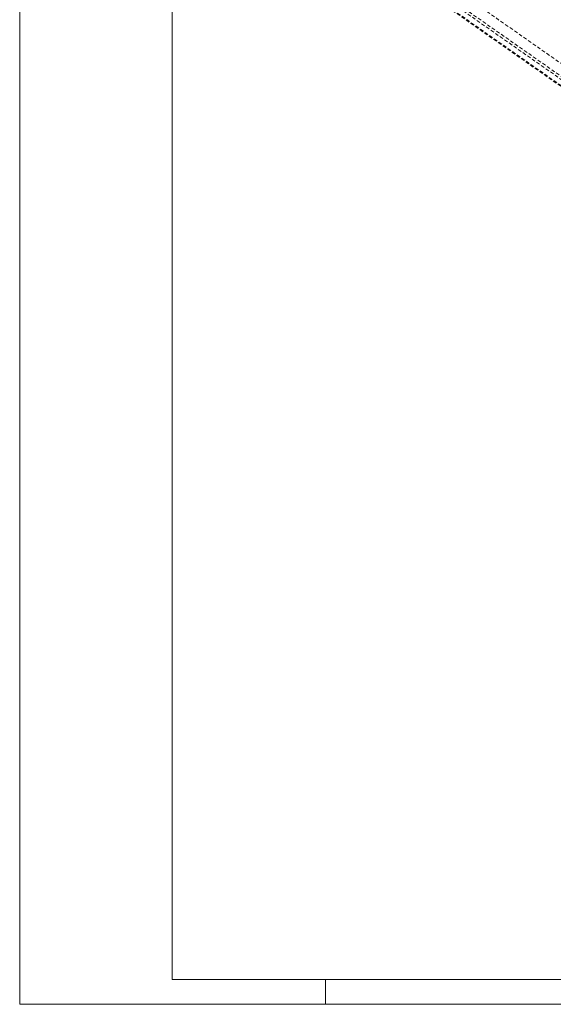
# Paper-space layout 'AD-04 DETAL KLAPY DYMOWEJ' of a CAD drawing. Header units: millimetres. Extents: x 0 to 420, y 0 to 297.
# Tile 1 of 6: x 0 to 105, y 0 to 193. Entities that reach past the tile are written whole.
import ezdxf
from ezdxf.xclip import XClip

# ---------------------------------------------------------------- set-up
doc = ezdxf.new("R2010")
doc.units = ezdxf.units.MM
doc.header["$MEASUREMENT"] = 0
doc.header["$XCLIPFRAME"] = 0
doc.linetypes.add('Przerywana-002', pattern=[11, 7, -4])
doc.layers.add('A_Arkusz_Nr_pióra__1', color=7, linetype='Continuous', lineweight=20)
doc.layers.add('A_Arkusz_Nr_pióra__237', color=7, linetype='Continuous', lineweight=5, true_color=0x343434)
doc.layers.add('A_stolarka_Nr_pióra__10', color=7, linetype='Continuous', lineweight=13, true_color=0x4b4b4b)
doc.layers.add('A_podrys', color=7, linetype='Continuous')

# ---------------------------------------------------------------- blocks, each defined once
blk = doc.blocks.new('Rysunek_1_1', base_point=(-23577.32, -13089.34))
at = {"layer": 'A_stolarka_Nr_pióra__10', "color": 251, "linetype": 'Przerywana-002', "lineweight": 13, "ltscale": 0.1, "true_color": 0x4b4b4b}
for p, q in [((40.33, 230.83), (126.57, 170.45)), ((36.24, 229.17), (128.82, 164.35)), ((36.37, 229.27), (128.86, 164.5)), ((129.07, 165.58), (37.31, 229.83)), ((128.41, 166.65), (38.54, 229.58))]:
    blk.add_line(p, q, dxfattribs=at)
blk.add_arc((133.05, 172.5), 112.07, 0.5624, 145.5624, dxfattribs=at)

psp = doc.layouts.new('AD-04 DETAL KLAPY DYMOWEJ')

# ---------------------------------------------------------------- linework, layer by layer
at = {"layer": 'A_Arkusz_Nr_pióra__1', "color": 7, "linetype": 'Continuous', "lineweight": 20}
for p in [(29.9, 292.1), (415.1, 4.9)]:
    psp.add_line(p, (29.9, 4.9), dxfattribs=at)
at = {"layer": 'A_Arkusz_Nr_pióra__1', "color": 7, "linetype": 'Continuous', "lineweight": 20, "flags": 128}
psp.add_lwpolyline([(0, 297), (420, 297), (420, 0), (0, 0)], close=True, dxfattribs=at)
at = {"layer": 'A_Arkusz_Nr_pióra__237', "color": 250, "linetype": 'Continuous', "lineweight": 5, "true_color": 0x343434}
psp.add_line((60, 0), (60, 4.9), dxfattribs=at)

# ---------------------------------------------------------------- block references
at = {"layer": 'A_podrys', "color": 37, "linetype": 'Continuous', "lineweight": 5, "true_color": 0x656532}
ref = psp.add_blockref('Rysunek_1_1', (-23577.32, -13089.34), dxfattribs=at)
XClip(ref).set_block_clipping_path([(31.1419570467, 287.7874113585), (31.1419570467, 23.6176259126), (308.2963205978, 23.6176259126), (308.2963205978, 95.499705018), (356.2429071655, 95.499705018), (356.2429071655, 287.7874113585)])

doc.saveas('drawing.dxf')
